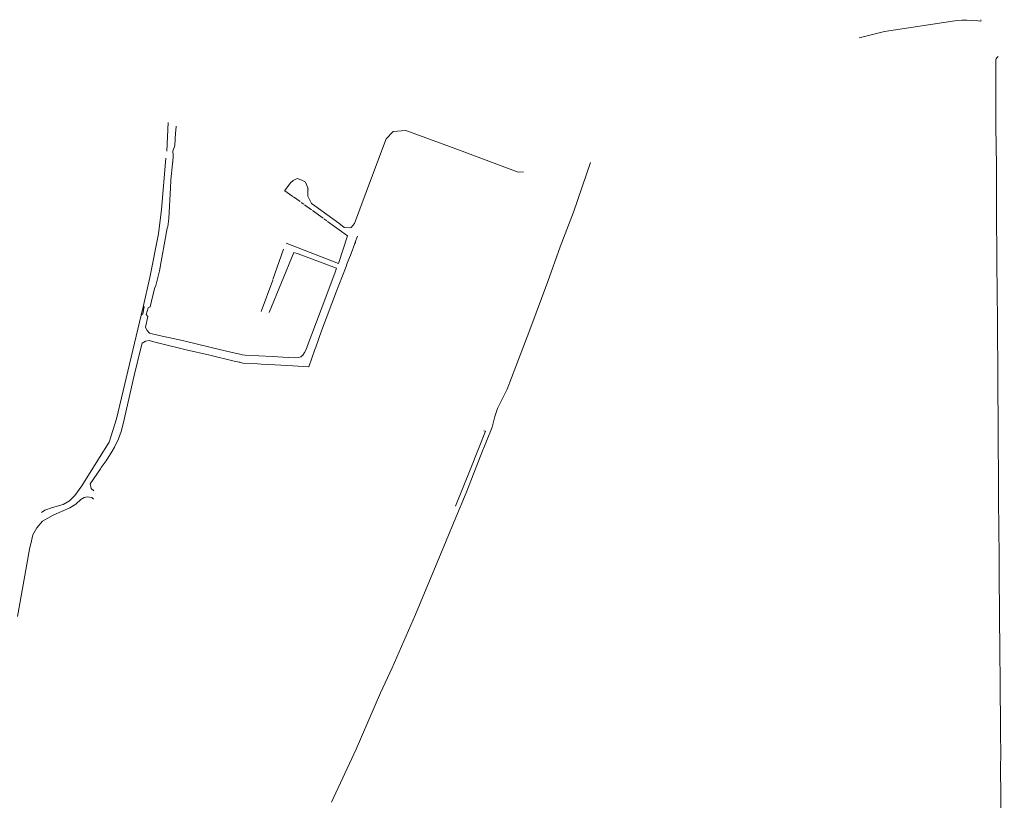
# Model space of a CAD drawing. Extents: x 97501 to 109728, y 463571 to 471596.
# Tile 17 of 25: x 102488 to 103246, y 469374 to 469975. Entities that reach past the tile are written whole.
import ezdxf

# ---------------------------------------------------------------- set-up
doc = ezdxf.new("R2010")
doc.units = 0
doc.layers.add('107 Goten', color=9, linetype='Continuous', lineweight=20, true_color=0xc0c0c0)

msp = doc.modelspace()

# ---------------------------------------------------------------- linework, layer by layer
at = {"layer": '107 Goten'}
for points in [[(103227.43, 469974.85), (103227.42, 469974.84), (103227.42, 469974.82), (103227.43, 469974.8), (103227.43, 469974.78), (103227.44, 469974.77), (103227.45, 469974.75), (103227.47, 469974.74), (103227.48, 469974.73), (103227.81, 469974.31), (103227.51, 469973.84), (103225.31, 469973.9), (103220.82, 469974.13), (103216.68, 469974.59), (103212.76, 469974.47), (103209.54, 469974.13), (103207.35, 469973.9)], [(103207.35, 469973.9), (103153.35, 469965.72), (103133.78, 469961)], [(103242.47, 469441.06), (103242.39, 469453.12), (103242.34, 469461.29), (103242.31, 469466.74), (103242.3, 469467.1), (103242.3, 469467.1), (103242.23, 469473.88), (103242.15, 469480.66), (103241.94, 469499.05), (103241.89, 469506.53), (103241.79, 469521.44), (103241.79, 469522.05), (103241.79, 469522.05), (103241.61, 469543), (103241.51, 469558.85), (103241.51, 469558.85), (103241.22, 469586.49), (103241.19, 469589.64), (103241.14, 469598.8), (103241.1, 469606.69), (103241.06, 469612.37), (103241.02, 469619.76), (103241, 469624.93), (103240.98, 469628.26), (103240.9, 469644.81), (103240.9, 469644.81), (103240.67, 469668.71), (103240.66, 469672.42), (103240.62, 469683.95), (103240.59, 469693.73), (103240.59, 469693.73), (103240.51, 469703.35), (103240.48, 469706.41), (103240.26, 469734.15), (103240.18, 469746.44), (103240.07, 469762.48), (103240.05, 469764.53), (103240.05, 469764.53), (103239.77, 469788.62), (103239.54, 469828.47), (103239.51, 469836.74), (103239.44, 469852.81), (103239.4, 469862.31), (103239.4, 469862.31), (103239.09, 469892.64), (103239.04, 469909.16), (103239.01, 469917.46), (103239, 469921.04), (103239, 469921.04), (103238.98, 469924.06), (103238.95, 469929.73), (103238.88, 469942.3), (103238.89, 469944.15), (103239.14, 469944.84), (103239.65, 469945.43), (103240.25, 469946.03), (103240.69, 469946.42)], [(102601.81, 469895.76), (102600.95, 469873.64)], [(102607.72, 469889.58), (102607.93, 469893.06), (102607.93, 469893.08)], [(102605.83, 469870.39), (102605.36, 469873.83), (102607.1, 469878.17), (102607.63, 469887.92)], [(102607.63, 469887.92), (102607.72, 469889.58), (102607.72, 469889.58)], [(102875.45, 469857.76), (102871.24, 469857.64), (102826.09, 469874.39), (102784.94, 469889.67), (102784.94, 469889.67), (102774.98, 469888.76), (102769.65, 469883.08), (102769.64, 469883.08), (102757.7, 469851.18), (102745.23, 469818.06), (102745.22, 469818.05), (102742.63, 469814.91), (102742.36, 469814.78)], [(102600.09, 469868.23), (102596.74, 469828.74), (102594.44, 469810.15), (102587.74, 469776.55), (102582.89, 469755.07), (102581.04, 469747.45), (102576.08, 469726.09), (102562.22, 469667.9), (102556.45, 469649.77), (102548.94, 469637.99), (102535.43, 469616.17), (102530.12, 469608.78), (102525.96, 469604.62), (102521, 469601.96), (102512.91, 469599.54), (102507.03, 469597.46), (102504.37, 469595.73)], [(102605.35, 469865.07), (102605.83, 469870.39)], [(102603.95, 469851.29), (102603.97, 469851.67), (102605.16, 469863.93), (102605.34, 469864.98), (102605.34, 469864.99), (102605.35, 469865.04)], [(102926.94, 469864.93), (102913.88, 469826.82), (102903.74, 469800.23), (102894.06, 469773.5), (102880.23, 469736.31), (102869.48, 469708.19), (102862.87, 469690.67), (102859.64, 469684.53), (102855.49, 469675.77), (102853.34, 469669.47), (102851.34, 469661.48), (102842.59, 469639.97), (102831.37, 469610.92), (102823.38, 469591.87), (102815.85, 469573.89), (102792.18, 469517.19), (102774.36, 469476.32), (102765.45, 469456.96), (102746.55, 469413.78), (102727.65, 469372.9)], [(102603.63, 469845.42), (102603.95, 469851.28)], [(102733.13, 469818.23), (102714.65, 469831.63), (102714.65, 469831.63), (102712.11, 469833.48), (102709.31, 469839.2), (102709.49, 469844.61), (102709.63, 469844.74), (102707.47, 469849.78), (102704.88, 469851.51), (102701.13, 469852.66), (102698.11, 469851.22), (102695.99, 469849.31), (102695.98, 469849.31), (102691.79, 469843.34), (102691.81, 469843.2), (102691.81, 469843.2)], [(102602.32, 469821.98), (102603.63, 469845.42)], [(102691.81, 469843.2), (102695.22, 469840.75)], [(102695.22, 469840.75), (102697.82, 469838.88)], [(102698.34, 469838.5), (102703.37, 469834.88)], [(102704.15, 469834.32), (102704.16, 469834.31), (102704.16, 469834.31), (102706.24, 469832.82)], [(102706.8, 469832.41), (102712.29, 469828.46)], [(102712.96, 469827.98), (102712.97, 469827.98), (102721.16, 469822.08)], [(102601.21, 469814.52), (102601.22, 469814.57), (102601.52, 469815.81), (102601.53, 469815.82), (102601.53, 469815.82)], [(102601.53, 469815.82), (102602.32, 469821.97), (102602.32, 469821.98), (102602.33, 469822.13)], [(102721.68, 469821.7), (102723.91, 469820.1)], [(102724.48, 469819.69), (102733.5, 469813.17), (102733.5, 469813.17), (102739.96, 469808.59)], [(102737.39, 469815.12), (102733.13, 469818.23)], [(102595.27, 469781.56), (102601.21, 469814.52)], [(102732.93, 469787.22), (102739.96, 469808.59)], [(102742.36, 469814.78), (102742.27, 469814.74), (102737.39, 469815.12)], [(102740.98, 469790.56), (102742.68, 469794.95), (102745.65, 469802.63), (102745.65, 469802.63), (102745.99, 469803.51), (102745.99, 469803.59), (102745.94, 469803.63), (102747.72, 469808.37)], [(102732.93, 469787.22), (102692.71, 469802.95)], [(102701.86, 469794.76), (102698.7, 469795.81), (102679.51, 469749.72)], [(102690.77, 469798.37), (102682.56, 469774.9)], [(102731.55, 469783.64), (102701.86, 469794.76)], [(102733.26, 469770.55), (102738.79, 469784.92)], [(102738.79, 469784.92), (102739.52, 469786.78)], [(102739.52, 469786.78), (102740.98, 469790.56)], [(102592.45, 469770.38), (102595.33, 469781.56)], [(102731.55, 469783.64), (102730.08, 469779.81), (102730.08, 469779.81), (102719.67, 469751.97), (102708.8, 469723.39), (102708.77, 469723.32)], [(102587.97, 469753.76), (102588.05, 469753.81), (102588.1, 469753.87), (102591.46, 469768.11), (102592.41, 469770.3), (102592.37, 469770.43), (102592.35, 469770.42)], [(102682.42, 469774.47), (102673.49, 469750.28)], [(102715.54, 469723.04), (102720.03, 469735.61), (102731.51, 469766.04), (102733.26, 469770.55)], [(102582.89, 469755.07), (102583.44, 469753.94), (102582.5, 469748.46), (102581.04, 469747.45)], [(102586.3, 469746.5), (102584.88, 469748.04), (102586.4, 469753.14)], [(102586.4, 469753.14), (102588.1, 469753.87)], [(102584.47, 469738.17), (102584.5, 469738.31), (102586.31, 469746.43), (102586.3, 469746.5), (102586.25, 469746.59)], [(102595.07, 469731.98), (102587.52, 469733.8), (102585.68, 469735.76), (102584.47, 469738.17)], [(102694.24, 469715.04), (102682.18, 469715.72), (102682.18, 469715.72), (102661.28, 469716.84), (102658.85, 469717.06), (102658.29, 469717.2), (102651.23, 469718.91), (102651.23, 469718.91), (102634.87, 469722.79), (102634.87, 469722.79), (102612.98, 469727.96), (102612.97, 469727.96), (102595.07, 469731.98), (102595.07, 469731.98)], [(102560.54, 469646.1), (102563.53, 469652.32), (102563.54, 469652.33), (102565.59, 469657.99), (102565.59, 469658), (102567.21, 469663.96), (102567.21, 469663.96), (102575.77, 469701.12), (102581.13, 469723.13), (102581.96, 469725.95), (102581.96, 469725.96), (102581.98, 469726.08)], [(102593.77, 469726.17), (102587.27, 469728.1), (102584.45, 469727.67), (102581.96, 469725.95)], [(102593.77, 469726.17), (102593.81, 469726.15), (102593.81, 469726.15), (102615.85, 469720.83), (102615.85, 469720.83), (102633.88, 469716.67), (102652.72, 469712.23), (102652.72, 469712.23), (102656.64, 469711.37), (102656.99, 469711.27)], [(102679.3, 469709.58), (102697.89, 469708.63), (102710.02, 469707.81), (102710.12, 469707.87), (102714.87, 469721.16)], [(102708.77, 469723.32), (102708.75, 469723.27), (102708.75, 469723.26), (102707.95, 469720.73), (102706.94, 469718.81), (102705.58, 469716.85), (102703.88, 469715.53), (102702.24, 469714.89), (102699.23, 469714.76), (102694.24, 469715.04)], [(102714.87, 469721.16), (102715.54, 469723.04)], [(102656.99, 469711.27), (102659.37, 469710.6), (102659.39, 469710.6), (102670.91, 469710), (102670.91, 469710), (102673.4, 469709.88)], [(102673.4, 469709.88), (102679.3, 469709.58)], [(102844.91, 469658.6), (102844.92, 469658.59), (102846.13, 469658.28), (102834.9, 469629.85), (102823.11, 469600.63), (102823.03, 469600.54)], [(102549.67, 469629.29), (102550.31, 469630.25), (102554.12, 469635.49), (102554.12, 469635.49), (102558.66, 469642.83), (102558.66, 469642.83), (102560.52, 469646.05), (102560.52, 469646.05), (102560.54, 469646.1)], [(102544.55, 469612.4), (102542.5, 469614.33), (102541.85, 469617.81), (102549.67, 469629.29)], [(102485.9, 469515.7), (102494.09, 469561.63), (102494.42, 469563.49), (102495.43, 469568.93), (102496.08, 469571.65), (102496.08, 469571.65), (102497.65, 469578.59), (102500.87, 469583.89), (102505.02, 469588.95), (102513.28, 469593.75), (102526.06, 469599.38), (102530.9, 469602.2), (102530.9, 469602.2), (102534.63, 469605.76), (102537.25, 469607.22), (102537.26, 469607.22), (102537.53, 469607.28)], [(102537.53, 469607.28), (102539.61, 469607.73), (102539.62, 469607.73), (102543.13, 469607.19), (102544.45, 469606.03)], [(103245.5, 469249.33), (103245.5, 469249.33), (103243.67, 469249.12), (103243.6, 469251.71), (103243.6, 469251.91), (103243.39, 469282.43), (103243.26, 469322.27), (103243.25, 469326.75), (103243.23, 469331.72), (103243.23, 469331.72), (103243.05, 469352.76), (103242.93, 469366.65), (103242.86, 469374.36), (103242.86, 469374.36), (103242.79, 469381.12), (103242.65, 469395.67), (103242.64, 469396.71), (103242.77, 469412.61), (103242.77, 469412.62), (103242.65, 469423.38), (103242.57, 469431.61), (103242.48, 469440.05), (103242.47, 469440.98)]]:
    msp.add_lwpolyline(points, dxfattribs=at)

doc.saveas('drawing.dxf')
